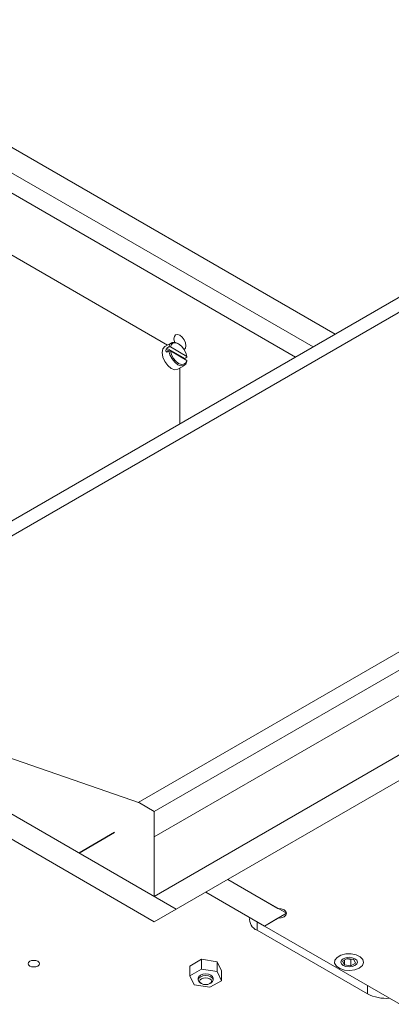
# Model space of a CAD drawing. Header units: millimetres. Extents: x 0 to 210, y 0 to 297.
# Tile 8 of 24: x 129.43 to 136.57, y 166.23 to 185.17. Entities that reach past the tile are written whole.
import ezdxf

# ---------------------------------------------------------------- set-up
doc = ezdxf.new("R2010")
doc.units = ezdxf.units.MM
doc.linetypes.add('CENTERX2', pattern=[20.32, 12.7, -2.54, 2.54, -2.54])

msp = doc.modelspace()

# ---------------------------------------------------------------- linework, layer by layer
at = {"color": 7, "linetype": 'Continuous', "lineweight": 15}
for p, q in [((125.012, 185.172), (135.491, 179.123)), ((125.012, 184.682), (135.067, 178.878)), ((134.731, 178.684), (124.819, 184.406)), ((132.268, 178.914), (128.257, 181.229)), ((124.419, 172.731), (138.278, 180.732)), ((124.461, 172.467), (138.32, 180.468)), ((132.344, 178.957), (132.216, 178.884)), ((132.239, 178.833), (132.293, 178.802)), ((132.239, 178.79), (132.256, 178.78)), ((132.256, 178.857), (132.295, 178.879)), ((132.256, 178.857), (132.603, 178.656)), ((132.295, 178.803), (132.256, 178.78)), ((132.295, 178.879), (132.323, 178.879)), ((132.323, 178.803), (132.295, 178.803)), ((132.323, 178.879), (132.642, 178.695)), ((132.323, 178.803), (132.642, 178.619)), ((132.483, 178.937), (132.469, 178.945)), ((132.642, 178.679), (132.603, 178.656)), ((132.642, 178.695), (132.642, 178.679)), ((132.642, 178.603), (132.642, 178.619)), ((132.466, 178.451), (132.594, 178.524)), ((132.504, 177.398), (132.504, 178.473)), ((131.703, 170.117), (143.729, 177.059)), ((132.012, 169.944), (144.033, 176.884)), ((132.012, 169.455), (144.457, 176.639)), ((145.447, 176.067), (132.012, 168.311)), ((145.872, 175.822), (132.437, 168.066)), ((124.659, 172.557), (132.437, 168.066)), ((124.659, 172.557), (131.73, 170.108)), ((124.234, 172.312), (132.012, 167.822)), ((131.73, 170.108), (132.012, 169.944)), ((132.012, 169.944), (132.012, 169.455)), ((132.012, 168.311), (132.012, 169.455)), ((134.393, 168.08), (133.427, 168.638)), ((133.427, 168.638), (134.558, 167.985)), ((133.003, 168.393), (134.134, 167.74)), ((132.437, 168.066), (132.012, 168.311)), ((132.437, 168.066), (132.012, 167.822)), ((134.558, 167.985), (134.134, 167.74)), ((134.134, 167.74), (134.393, 167.89)), ((136.114, 166.434), (133.992, 167.659)), ((136.962, 166.107), (134.134, 167.74)), ((132.698, 166.971), (132.921, 167.1)), ((132.921, 167.1), (132.921, 166.912)), ((132.921, 167.1), (133.225, 167.052)), ((133.225, 167.052), (133.225, 166.865)), ((133.225, 167.052), (133.306, 166.877)), ((135.727, 167.117), (135.637, 167.065)), ((135.637, 167.065), (135.67, 166.994)), ((135.67, 167.084), (135.67, 166.994)), ((135.715, 167.11), (135.793, 167.098)), ((135.85, 167.098), (135.727, 167.117)), ((135.793, 167.098), (135.805, 167.105)), ((135.793, 167.098), (135.793, 166.975)), ((135.883, 167.027), (135.85, 167.098)), ((132.698, 166.971), (132.698, 166.783)), ((132.698, 166.783), (132.921, 166.912)), ((132.921, 166.912), (133.225, 166.865)), ((133.225, 166.865), (133.306, 166.689)), ((133.306, 166.877), (133.306, 166.689)), ((135.67, 166.994), (135.793, 166.975)), ((135.793, 166.975), (135.883, 167.027)), ((132.78, 166.608), (132.698, 166.783)), ((132.857, 166.736), (132.857, 166.704)), ((133.306, 166.689), (133.084, 166.561)), ((133.147, 166.704), (133.147, 166.736)), ((133.084, 166.561), (132.78, 166.608)), ((132.9, 166.644), (132.921, 166.632)), ((133.084, 166.632), (133.105, 166.644))]:
    msp.add_line(p, q, dxfattribs=at)
at = {"color": 7, "linetype": 'CENTERX2'}
msp.add_line((130.567, 169.151), (131.246, 169.543), dxfattribs=at)
at = {"color": 8, "linetype": 'Continuous', "lineweight": 15}
for p, q in [((133.992, 167.822), (133.992, 167.659)), ((136.114, 166.597), (136.114, 166.434))]:
    msp.add_line(p, q, dxfattribs=at)
at = {"color": 7, "linetype": 'Continuous', "lineweight": 15, "flags": 128}
for points in [[(132.469, 178.945), (132.469, 178.945), (132.409, 178.967), (132.356, 178.963), (132.316, 178.932), (132.295, 178.879)], [(132.624, 178.9), (132.615, 178.957), (132.59, 179.015), (132.552, 179.066), (132.507, 179.102), (132.463, 179.118), (132.425, 179.11), (132.4, 179.081), (132.391, 179.035), (132.4, 178.978), (132.403, 178.968)], [(132.216, 178.884), (132.216, 178.884), (132.178, 178.84), (132.164, 178.769), (132.178, 178.684), (132.216, 178.595), (132.274, 178.518), (132.341, 178.463), (132.409, 178.44), (132.466, 178.451)], [(132.295, 178.803), (132.316, 178.725), (132.356, 178.649), (132.409, 178.583), (132.469, 178.537), (132.528, 178.514), (132.581, 178.519), (132.621, 178.549), (132.642, 178.603)], [(132.642, 178.695), (132.622, 178.766), (132.585, 178.835), (132.537, 178.894), (132.483, 178.937), (132.428, 178.957), (132.38, 178.954), (132.344, 178.927), (132.323, 178.879)], [(132.323, 178.803), (132.344, 178.732), (132.38, 178.663), (132.428, 178.604), (132.483, 178.561), (132.537, 178.541), (132.585, 178.544), (132.622, 178.571), (132.642, 178.619)], [(132.592, 178.826), (132.615, 178.854), (132.624, 178.9)], [(134.393, 167.89), (134.456, 167.897), (134.51, 167.918), (134.545, 167.949), (134.558, 167.985), (134.545, 168.021), (134.51, 168.052), (134.456, 168.073), (134.393, 168.08)], [(129.774, 167.061), (129.798, 167.04), (129.806, 167.016), (129.798, 166.991), (129.774, 166.971), (129.738, 166.957), (129.696, 166.952), (129.654, 166.957), (129.618, 166.971), (129.595, 166.991), (129.586, 167.016), (129.595, 167.04), (129.618, 167.061), (129.654, 167.074), (129.696, 167.079), (129.738, 167.074), (129.774, 167.061)], [(135.958, 166.932), (136.016, 166.981), (136.04, 167.039), (136.026, 167.097), (135.976, 167.149), (135.896, 167.187), (135.799, 167.206), (135.696, 167.203), (135.602, 167.179), (135.529, 167.137), (135.488, 167.083), (135.483, 167.024), (135.516, 166.967), (135.581, 166.922), (135.671, 166.893), (135.773, 166.885), (135.873, 166.898), (135.958, 166.932)], [(135.647, 167.111), (135.699, 167.131), (135.76, 167.138), (135.821, 167.131), (135.873, 167.111), (135.908, 167.081), (135.92, 167.046), (135.908, 167.011), (135.873, 166.981), (135.821, 166.961), (135.76, 166.954), (135.699, 166.961), (135.647, 166.981), (135.612, 167.011), (135.6, 167.046), (135.612, 167.081), (135.647, 167.111)], [(132.857, 166.736), (132.868, 166.768), (132.9, 166.795), (132.947, 166.814), (133.002, 166.82), (133.058, 166.814), (133.105, 166.795), (133.136, 166.768), (133.147, 166.736)], [(132.9, 166.644), (132.868, 166.672), (132.857, 166.704), (132.868, 166.736), (132.9, 166.763), (132.947, 166.781), (133.002, 166.787), (133.058, 166.781), (133.105, 166.763), (133.136, 166.736), (133.147, 166.704), (133.136, 166.672), (133.105, 166.644)], [(132.921, 166.632), (132.958, 166.618), (133.002, 166.613), (133.046, 166.618), (133.084, 166.632), (133.109, 166.654), (133.117, 166.679), (133.109, 166.704), (133.084, 166.726), (133.046, 166.74), (133.002, 166.745), (132.958, 166.74), (132.921, 166.726), (132.896, 166.704), (132.887, 166.679), (132.896, 166.654), (132.921, 166.632)]]:
    msp.add_lwpolyline(points, dxfattribs=at)
at = {"color": 7, "linetype": 'Continuous', "lineweight": 15}
for centre, radius, start, end in [((132.474, 178.812), 0.235, 174.7148, 185.2852), ((134.072, 167.868), 0.224, 170.9847, 249.1215), ((136.464, 167.112), 0.763, 242.6702, 275.5021)]:
    msp.add_arc(centre, radius, start, end, dxfattribs=at)
for major_axis, ratio, start_param, end_param in [((0.177, 0.306), 0.577335, 1.383524, 1.464416), ((0.25, -0.144), 0.00007, 4.033452, 4.114345)]:
    msp.add_ellipse((132.396, 178.699), major_axis=major_axis, ratio=ratio, start_param=start_param, end_param=end_param, dxfattribs=at)

doc.saveas('drawing.dxf')
